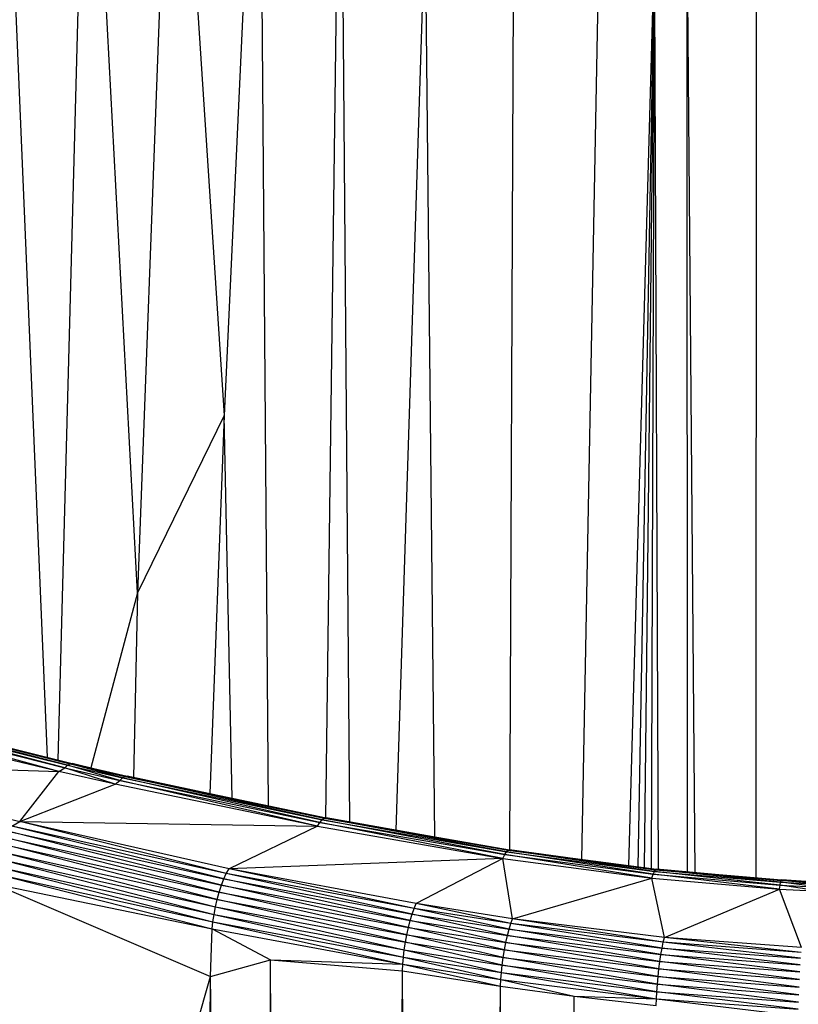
# Paper-space layout '_Isométrica' of a CAD drawing. Header units: millimetres. Extents: x -151 to 32, y -148 to 386.
# Tile 6 of 8: x -26 to 6, y 299 to 339. Entities that reach past the tile are written whole.
import ezdxf

# ---------------------------------------------------------------- set-up
doc = ezdxf.new("R2010")
doc.units = ezdxf.units.MM

psp = doc.layouts.new('_Isométrica')

# ---------------------------------------------------------------- linework, layer by layer
at = {"color": 7, "linetype": 'Continuous', "lineweight": 25}
for p, q in [((-19.657, 354.714), (-21.128, 315.926)), ((-19.657, 354.714), (-17.59, 323.141)), ((-23.163, 354.232), (-24.37, 309.122)), ((-21.128, 315.926), (-23.163, 354.232)), ((-16.164, 354.041), (-17.59, 323.141)), ((-16.164, 354.041), (-15.804, 307.253)), ((-12.868, 353.435), (-13.466, 306.761)), ((-12.868, 353.435), (-12.49, 306.591)), ((-24.785, 309.225), (-26.618, 352.968)), ((-5.814, 345.699), (-5.987, 305.46)), ((-3.033, 305.068), (-2.264, 345.856)), ((1.579, 304.531), (1.252, 343.624)), ((1.258, 304.559), (1.252, 343.624)), ((-9.424, 343.067), (-10.607, 306.263)), ((-9.424, 343.067), (-9.029, 305.989)), ((4.056, 304.319), (4.069, 342.687)), ((-1.128, 304.816), (-0.073, 342.141)), ((-0.747, 304.766), (-0.073, 342.141)), ((-0.481, 304.731), (-0.073, 342.141)), ((-0.207, 304.694), (-0.073, 342.141)), ((0.079, 304.66), (-0.073, 342.141)), ((-17.59, 323.141), (-21.128, 315.926)), ((-17.59, 323.141), (-18.173, 307.751)), ((-17.272, 307.561), (-17.59, 323.141)), ((-21.128, 315.926), (-23.026, 308.801)), ((-21.128, 315.926), (-21.287, 308.405)), ((-24.328, 308.642), (-34.516, 311.116)), ((-24.328, 308.642), (-33.735, 311.206)), ((-33.735, 311.206), (-24.076, 308.796)), ((-24.076, 308.796), (-33.605, 311.307)), ((-33.605, 311.307), (-23.967, 308.902)), ((-23.967, 308.902), (-33.492, 311.363)), ((-33.492, 311.363), (-23.866, 308.961)), ((-23.866, 308.961), (-33.39, 311.373)), ((-33.39, 311.373), (-23.776, 308.973)), ((-35.382, 309.044), (-25.904, 306.612)), ((-35.382, 309.044), (-24.328, 308.642)), ((-24.328, 308.642), (-24.076, 308.796)), ((-24.076, 308.796), (-23.967, 308.902)), ((-22.029, 308.134), (-24.076, 308.796)), ((-24.076, 308.796), (-21.842, 308.282)), ((-23.967, 308.902), (-23.866, 308.961)), ((-21.842, 308.282), (-23.967, 308.902)), ((-23.967, 308.902), (-21.734, 308.388)), ((-23.866, 308.961), (-23.776, 308.973)), ((-21.734, 308.388), (-23.866, 308.961)), ((-23.866, 308.961), (-21.633, 308.447)), ((-21.633, 308.447), (-23.776, 308.973)), ((-23.776, 308.973), (-21.54, 308.459)), ((-25.904, 306.612), (-24.328, 308.642)), ((-22.029, 308.134), (-24.328, 308.642)), ((-22.029, 308.134), (-21.842, 308.282)), ((-21.842, 308.282), (-21.734, 308.388)), ((-13.8, 306.417), (-21.842, 308.282)), ((-21.842, 308.282), (-13.695, 306.57)), ((-21.734, 308.388), (-21.633, 308.447)), ((-13.695, 306.57), (-21.734, 308.388)), ((-21.734, 308.388), (-13.604, 306.679)), ((-21.633, 308.447), (-21.54, 308.459)), ((-13.604, 306.679), (-21.633, 308.447)), ((-21.633, 308.447), (-13.518, 306.741)), ((-13.518, 306.741), (-21.54, 308.459)), ((-21.54, 308.459), (-13.441, 306.756)), ((-25.904, 306.612), (-22.029, 308.134)), ((-13.8, 306.417), (-22.029, 308.134)), ((-13.695, 306.57), (-13.604, 306.679)), ((-13.604, 306.679), (-13.518, 306.741)), ((-6.176, 305.262), (-13.604, 306.679)), ((-13.604, 306.679), (-6.105, 305.375)), ((-13.518, 306.741), (-13.441, 306.756)), ((-6.105, 305.375), (-13.518, 306.741)), ((-13.518, 306.741), (-6.038, 305.44)), ((-6.038, 305.44), (-13.441, 306.756)), ((-13.441, 306.756), (-5.977, 305.458)), ((-26.233, 306.421), (-25.904, 306.612)), ((-17.613, 304.272), (-26.233, 306.421)), ((-17.514, 304.498), (-26.233, 306.421)), ((-17.514, 304.498), (-25.904, 306.612)), ((-25.904, 306.612), (-13.8, 306.417)), ((-17.387, 304.69), (-25.904, 306.612)), ((-13.8, 306.417), (-17.387, 304.69)), ((-13.8, 306.417), (-13.695, 306.57)), ((-13.8, 306.417), (-6.25, 305.106)), ((-6.25, 305.106), (-13.695, 306.57)), ((-13.695, 306.57), (-6.176, 305.262)), ((-17.797, 303.736), (-26.458, 305.945)), ((-26.458, 305.945), (-17.708, 304.016)), ((-17.708, 304.016), (-26.349, 306.198)), ((-26.349, 306.198), (-17.613, 304.272)), ((-17.877, 303.441), (-26.561, 305.669)), ((-26.561, 305.669), (-17.797, 303.736)), ((-26.734, 305.074), (-17.948, 303.136)), ((-26.734, 305.074), (-18.006, 302.83)), ((-26.653, 305.376), (-17.948, 303.136)), ((-26.653, 305.376), (-17.877, 303.441)), ((-6.25, 305.106), (-17.387, 304.69)), ((-6.25, 305.106), (-9.776, 303.267)), ((-6.25, 305.106), (-6.176, 305.262)), ((-5.859, 302.655), (-6.25, 305.106)), ((-6.25, 305.106), (-0.186, 304.304)), ((-6.176, 305.262), (-6.105, 305.375)), ((-0.186, 304.304), (-6.176, 305.262)), ((-6.176, 305.262), (-0.134, 304.462)), ((-6.105, 305.375), (-6.038, 305.44)), ((-0.134, 304.462), (-6.105, 305.375)), ((-6.105, 305.375), (-0.084, 304.578)), ((-6.038, 305.44), (-5.977, 305.458)), ((-0.084, 304.578), (-6.038, 305.44)), ((-6.038, 305.44), (-0.038, 304.646)), ((-0.038, 304.646), (-5.977, 305.458)), ((-5.977, 305.458), (0.003, 304.666)), ((-26.801, 304.77), (-18.006, 302.83)), ((-26.801, 304.77), (-18.05, 302.53)), ((-17.514, 304.498), (-17.387, 304.69)), ((-9.858, 303.072), (-17.387, 304.69)), ((-9.776, 303.267), (-17.387, 304.69)), ((-0.038, 304.646), (0.003, 304.666)), ((5.07, 304.209), (0.003, 304.666)), ((0.003, 304.666), (5.088, 304.231)), ((-26.852, 304.471), (-18.05, 302.53)), ((-26.852, 304.471), (-18.089, 302.243)), ((-17.708, 304.016), (-17.613, 304.272)), ((-17.613, 304.272), (-17.514, 304.498)), ((-10.018, 302.584), (-17.613, 304.272)), ((-17.613, 304.272), (-9.94, 302.843)), ((-9.94, 302.843), (-17.514, 304.498)), ((-9.858, 303.072), (-17.514, 304.498)), ((-5.859, 302.655), (-0.186, 304.304)), ((-0.186, 304.304), (-0.134, 304.462)), ((0.321, 301.893), (-0.186, 304.304)), ((-0.186, 304.304), (5.002, 303.86)), ((-0.134, 304.462), (-0.084, 304.578)), ((5.002, 303.86), (-0.134, 304.462)), ((-0.134, 304.462), (5.027, 304.021)), ((-0.084, 304.578), (-0.038, 304.646)), ((5.027, 304.021), (-0.084, 304.578)), ((-0.084, 304.578), (5.049, 304.138)), ((5.049, 304.138), (-0.038, 304.646)), ((-0.038, 304.646), (5.07, 304.209)), ((-26.934, 304.07), (-18.089, 302.243)), ((-26.934, 304.07), (-18.146, 300.301)), ((-17.797, 303.736), (-17.708, 304.016)), ((-10.091, 302.301), (-17.708, 304.016)), ((-17.708, 304.016), (-10.018, 302.584)), ((5.002, 303.86), (5.027, 304.021)), ((5.027, 304.021), (5.049, 304.138)), ((6.656, 303.778), (5.027, 304.021)), ((5.027, 304.021), (6.669, 303.94)), ((5.049, 304.138), (5.07, 304.209)), ((6.669, 303.94), (5.049, 304.138)), ((5.049, 304.138), (6.681, 304.058)), ((5.07, 304.209), (5.088, 304.231)), ((6.681, 304.058), (5.07, 304.209)), ((5.07, 304.209), (6.692, 304.129)), ((6.692, 304.129), (5.088, 304.231)), ((5.088, 304.231), (6.701, 304.151)), ((-17.877, 303.441), (-17.797, 303.736)), ((-10.158, 302.003), (-17.797, 303.736)), ((-17.797, 303.736), (-10.091, 302.301)), ((0.321, 301.893), (5.002, 303.86)), ((5.903, 301.479), (5.002, 303.86)), ((5.002, 303.86), (6.656, 303.778)), ((-18.006, 302.83), (-17.948, 303.136)), ((-17.948, 303.136), (-17.877, 303.441)), ((-17.948, 303.136), (-10.216, 301.696)), ((-17.948, 303.136), (-10.264, 301.388)), ((-10.216, 301.696), (-17.877, 303.441)), ((-17.877, 303.441), (-10.158, 302.003)), ((-9.94, 302.843), (-9.858, 303.072)), ((-9.858, 303.072), (-9.776, 303.267)), ((-6, 302.227), (-9.858, 303.072)), ((-5.93, 302.459), (-9.858, 303.072)), ((-5.93, 302.459), (-9.776, 303.267)), ((-5.859, 302.655), (-9.776, 303.267)), ((-18.05, 302.53), (-18.006, 302.83)), ((-18.006, 302.83), (-10.264, 301.388)), ((-18.006, 302.83), (-10.301, 301.086)), ((-10.018, 302.584), (-9.94, 302.843)), ((-6.068, 301.966), (-9.94, 302.843)), ((-9.94, 302.843), (-6, 302.227)), ((-18.089, 302.243), (-18.05, 302.53)), ((-18.05, 302.53), (-10.301, 301.086)), ((-18.05, 302.53), (-10.326, 300.798)), ((-10.158, 302.003), (-10.091, 302.301)), ((-10.091, 302.301), (-10.018, 302.584)), ((-6.189, 301.383), (-10.091, 302.301)), ((-10.091, 302.301), (-6.131, 301.682)), ((-6.131, 301.682), (-10.018, 302.584)), ((-10.018, 302.584), (-6.068, 301.966)), ((-6, 302.227), (-5.93, 302.459)), ((-5.93, 302.459), (-5.859, 302.655)), ((0.227, 301.46), (-5.93, 302.459)), ((0.274, 301.694), (-5.93, 302.459)), ((0.274, 301.694), (-5.859, 302.655)), ((0.321, 301.893), (-5.859, 302.655)), ((-18.146, 300.301), (-18.089, 302.243)), ((-18.089, 302.243), (-10.326, 300.798)), ((-18.089, 302.243), (-15.714, 300.986)), ((-10.216, 301.696), (-10.158, 302.003)), ((-6.239, 301.075), (-10.158, 302.003)), ((-10.158, 302.003), (-6.189, 301.383)), ((-6.131, 301.682), (-6.068, 301.966)), ((-6.068, 301.966), (-6, 302.227)), ((0.138, 300.91), (-6.068, 301.966)), ((-6.068, 301.966), (0.181, 301.196)), ((0.181, 301.196), (-6, 302.227)), ((-6, 302.227), (0.227, 301.46)), ((0.274, 301.694), (0.321, 301.893)), ((5.886, 301.277), (0.321, 301.893)), ((5.903, 301.479), (0.321, 301.893)), ((-10.264, 301.388), (-10.216, 301.696)), ((-10.216, 301.696), (-6.239, 301.075)), ((-6.281, 300.765), (-10.216, 301.696)), ((-6.189, 301.383), (-6.131, 301.682)), ((0.099, 300.608), (-6.131, 301.682)), ((-6.131, 301.682), (0.138, 300.91)), ((0.181, 301.196), (0.227, 301.46)), ((0.227, 301.46), (0.274, 301.694)), ((5.85, 300.775), (0.227, 301.46)), ((0.227, 301.46), (5.868, 301.041)), ((5.868, 301.041), (0.274, 301.694)), ((5.886, 301.277), (0.274, 301.694)), ((-10.326, 300.798), (-10.301, 301.086)), ((-10.301, 301.086), (-10.264, 301.388)), ((-10.301, 301.086), (-6.313, 300.463)), ((-10.301, 301.086), (-6.335, 300.174)), ((-10.264, 301.388), (-6.281, 300.765)), ((-10.264, 301.388), (-6.313, 300.463)), ((-6.281, 300.765), (-6.239, 301.075)), ((-6.239, 301.075), (-6.189, 301.383)), ((-6.239, 301.075), (0.064, 300.297)), ((0.035, 299.987), (-6.239, 301.075)), ((0.064, 300.297), (-6.189, 301.383)), ((-6.189, 301.383), (0.099, 300.608)), ((0.138, 300.91), (0.181, 301.196)), ((5.832, 300.487), (0.181, 301.196)), ((0.181, 301.196), (5.85, 300.775)), ((-18.146, 300.301), (-15.714, 300.986)), ((-15.714, 300.986), (-10.326, 300.798)), ((-15.714, 300.986), (-10.339, 300.531)), ((-12.771, -33.337), (-15.714, 300.986)), ((-15.684, 7.398), (-15.714, 300.986)), ((-10.339, 300.531), (-10.326, 300.798)), ((-10.326, 300.798), (-6.335, 300.174)), ((-10.326, 300.798), (-6.347, 299.907)), ((-6.313, 300.463), (-6.281, 300.765)), ((-6.281, 300.765), (0.035, 299.987)), ((0.012, 299.683), (-6.281, 300.765)), ((0.099, 300.608), (0.138, 300.91)), ((5.816, 300.183), (0.138, 300.91)), ((0.138, 300.91), (5.832, 300.487)), ((-26.982, 269.619), (-18.146, 300.301)), ((-21.104, 5.209), (-18.146, 300.301)), ((-15.684, 7.398), (-18.146, 300.301)), ((-12.771, -33.337), (-10.339, 300.531)), ((-10.339, 300.531), (-6.347, 299.907)), ((-8.835, -69.618), (-10.339, 300.531)), ((-6.335, 300.174), (-6.313, 300.463)), ((-6.313, 300.463), (0.012, 299.683)), ((-6.313, 300.463), (-0.004, 299.393)), ((0.035, 299.987), (0.064, 300.297)), ((0.064, 300.297), (0.099, 300.608)), ((0.064, 300.297), (5.801, 299.872)), ((5.788, 299.56), (0.064, 300.297)), ((5.801, 299.872), (0.099, 300.608)), ((0.099, 300.608), (5.816, 300.183)), ((-8.835, -69.618), (-6.347, 299.907)), ((-6.347, 299.907), (-6.335, 300.174)), ((-6.347, 299.907), (-3.35, 299.502)), ((-5.44, -83.174), (-6.347, 299.907)), ((-6.335, 300.174), (-0.004, 299.393)), ((-6.335, 300.174), (-3.35, 299.502)), ((0.012, 299.683), (0.035, 299.987)), ((0.035, 299.987), (5.788, 299.56)), ((5.776, 299.255), (0.035, 299.987)), ((-5.44, -83.174), (-3.35, 299.502)), ((-3.35, 299.502), (-0.004, 299.393)), ((-3.35, 299.502), (-0.013, 299.126)), ((-2.787, -125.433), (-3.35, 299.502)), ((-0.004, 299.393), (0.012, 299.683)), ((0.012, 299.683), (5.776, 299.255)), ((5.767, 298.965), (0.012, 299.683)), ((-0.013, 299.126), (-0.004, 299.393)), ((-0.004, 299.393), (5.767, 298.965)), ((-0.004, 299.393), (5.761, 298.697))]:
    psp.add_line(p, q, dxfattribs=at)

doc.saveas('drawing.dxf')
